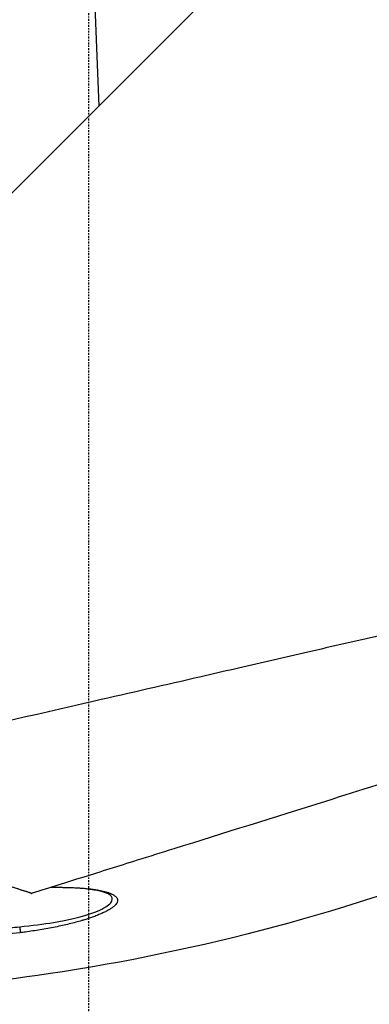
# Model space of a CAD drawing. Header units: millimetres. Extents: x 0 to 7374, y 0 to 4200.
# Tile 60 of 256: x 894 to 921, y 1945 to 2021. Entities that reach past the tile are written whole.
import ezdxf

# ---------------------------------------------------------------- set-up
doc = ezdxf.new("R2010")
doc.units = ezdxf.units.MM
doc.header["$LTSCALE"] = 0.2
doc.linetypes.add('CENTER2', pattern=[1.125, 0.75, -0.125, 0.125, -0.125])
doc.layers.add('02_Center Line', color=1, linetype='CENTER2')
doc.styles.add('Rainbow-4.0 Style', font='malgunsl.ttf')
doc.dimstyles.new('Rainbow-4.0 Style', dxfattribs={"dimtxt": 3.5, "dimasz": 2.5, "dimexe": 1, "dimexo": 1, "dimgap": 1, "dimtad": 1, "dimdsep": 46, "dimtxsty": 'Rainbow-4.0 Style', "dimcen": 0, "dimclrd": 251, "dimclre": 251, "dimclrt": 7, "dimazin": 3, "dimtp": 0.1, "dimtm": 0.1, "dimtfac": 0.61, "dimtmove": 0, "dimatfit": 3, "dimfxl": 1, "dimlwd": -1, "dimlwe": -1, "dimarcsym": 1})

# ---------------------------------------------------------------- blocks, each defined once
blk = doc.blocks.new('A$Ccc13c451')
for p, q in [((-108.136, 1064.783), (9.061, 1181.98)), ((-67, 1126), (-66.238, 1106.681))]:
    blk.add_line(p, q)
blk.add_ellipse((-70.684, 1046.475), major_axis=(0.726, 0.259), ratio=0.040454, start_param=3.301241, end_param=3.554408)
for points, knots in [([(8.071, 1078.078), (8.066, 1078.071), (7.896, 1078.041), (7.215, 1077.89), (6.709, 1077.77), (5.595, 1077.51), (5.077, 1077.393), (4.15, 1077.183), (3.791, 1077.102), (2.387, 1076.784), (1.206, 1076.509), (-0.868, 1076.03), (-1.68, 1075.845), (-3.517, 1075.421), (-4.556, 1075.181), (-6.645, 1074.701), (-7.688, 1074.462), (-10.083, 1073.917), (-11.473, 1073.603), (-15.584, 1072.659), (-18.455, 1071.994), (-23.133, 1070.924), (-24.858, 1070.532), (-26.89, 1070.067), (-27.156, 1070.006), (-27.758, 1069.868), (-28.103, 1069.789), (-29.385, 1069.496), (-30.338, 1069.279), (-32.272, 1068.838), (-33.25, 1068.613), (-34.668, 1068.289), (-35.124, 1068.185), (-37.36, 1067.675), (-39.148, 1067.261), (-41.819, 1066.652), (-42.71, 1066.45), (-44.071, 1066.14), (-44.528, 1066.036), (-46.821, 1065.514), (-48.659, 1065.095), (-52.274, 1064.265), (-54.047, 1063.855), (-56.66, 1063.252), (-57.513, 1063.055), (-61.104, 1062.228), (-63.818, 1061.611), (-71.311, 1059.893), (-75.949, 1058.822), (-82.594, 1057.309), (-84.752, 1056.809), (-88.97, 1055.87), (-90.882, 1055.455), (-92.71, 1054.98), (-93.049, 1054.891), (-93.605, 1054.725), (-93.846, 1054.647), (-94.082, 1054.565)], [0.000001, 0.000001, 0.000001, 0.000001, 0.80676, 0.80676, 1.613192, 1.613192, 2.147474, 2.147474, 2.450992, 2.450992, 3.264414, 3.264414, 3.726842, 3.726842, 4.252174, 4.252174, 4.730344, 4.730344, 5.307349, 5.307349, 6.354307, 6.354307, 6.939167, 6.939167, 7.029371, 7.029371, 7.147426, 7.147426, 7.463958, 7.463958, 7.785402, 7.785402, 7.92361, 7.92361, 8.469515, 8.469515, 8.732461, 8.732461, 8.864314, 8.864314, 9.389857, 9.389857, 9.894845, 9.894845, 10.139254, 10.139254, 10.923429, 10.923429, 12.288079, 12.288079, 12.97394, 12.97394, 13.688941, 13.688941, 13.803195, 13.803195, 13.892779, 13.892779, 13.892779, 13.892779]), ([(3.542, 1069.671), (3.54, 1069.671), (3.466, 1069.648), (3.201, 1069.565), (3.008, 1069.504), (2.287, 1069.279), (1.598, 1069.063), (0.123, 1068.601), (-0.553, 1068.39), (-2.329, 1067.834), (-3.492, 1067.47), (-6.577, 1066.504), (-8.615, 1065.866), (-12.02, 1064.801), (-13.214, 1064.427), (-15.704, 1063.648), (-17.002, 1063.242), (-19.675, 1062.405), (-21.049, 1061.975), (-22.815, 1061.422), (-23.172, 1061.311), (-26.109, 1060.391), (-28.796, 1059.55), (-34.599, 1057.734), (-37.739, 1056.751), (-43.54, 1054.936), (-46.17, 1054.113), (-52.757, 1052.051), (-56.67, 1050.825), (-61.412, 1049.342), (-62.351, 1049.049), (-64.732, 1048.304), (-66.083, 1047.882), (-68.189, 1047.22), (-68.657, 1047.073), (-70.025, 1046.642), (-70.68, 1046.435), (-71.344, 1046.226)], [-9.142024, -9.142024, -9.142024, -9.142024, -8.794924, -8.794924, -8.449908, -8.449908, -7.756766, -7.756766, -7.295116, -7.295116, -6.679703, -6.679703, -5.842537, -5.842537, -5.421955, -5.421955, -5.000682, -5.000682, -4.583701, -4.583701, -4.479215, -4.479215, -3.723226, -3.723226, -2.885485, -2.885485, -2.192537, -2.192537, -1.153615, -1.153615, -0.894278, -0.894278, -0.488686, -0.488686, -0.234496, -0.234496, -0.000001, -0.000001, -0.000001, -0.000001]), ([(-35.805, 1049.212), (-46.824, 1044.871), (-58.412, 1041.772), (-78.823, 1038.742), (-87.66, 1038.186), (-96.45, 1038.376)], [0, 0, 0, 0, 3.552689, 3.552689, 6.190263, 6.190263, 6.190263, 6.190263]), ([(-76.091, 1047.711), (-76.055, 1047.699), (-76.02, 1047.687), (-75.983, 1047.674), (-75.947, 1047.663), (-75.91, 1047.65), (-75.869, 1047.638), (-75.831, 1047.625), (-75.789, 1047.612), (-75.742, 1047.598), (-75.7, 1047.585), (-75.653, 1047.571), (-75.6, 1047.555), (-75.568, 1047.545), (-75.533, 1047.535), (-75.496, 1047.524), (-75.42, 1047.501), (-75.35, 1047.481), (-75.287, 1047.462), (-75.226, 1047.444), (-75.172, 1047.428), (-75.123, 1047.413), (-75.095, 1047.405), (-75.074, 1047.399), (-75.054, 1047.393), (-75.032, 1047.386), (-75.013, 1047.381), (-74.993, 1047.375), (-74.975, 1047.369), (-74.955, 1047.363), (-74.93, 1047.356), (-74.92, 1047.353), (-74.91, 1047.35), (-74.898, 1047.346), (-74.807, 1047.319), (-74.717, 1047.292), (-74.627, 1047.265), (-74.535, 1047.237), (-74.444, 1047.209), (-74.352, 1047.181), (-74.26, 1047.153), (-74.167, 1047.125), (-74.073, 1047.096), (-74.016, 1047.079), (-73.958, 1047.061), (-73.9, 1047.043), (-73.863, 1047.032), (-73.825, 1047.02), (-73.786, 1047.008), (-73.76, 1047), (-73.734, 1046.992), (-73.707, 1046.983), (-73.514, 1046.924), (-73.325, 1046.865), (-73.137, 1046.806), (-72.926, 1046.739), (-72.717, 1046.673), (-72.512, 1046.607), (-72.292, 1046.536), (-72.075, 1046.466), (-71.862, 1046.396), (-71.847, 1046.391), (-71.832, 1046.386), (-71.817, 1046.382), (-71.657, 1046.329), (-71.5, 1046.277), (-71.344, 1046.226)], [0, 0, 0, 0, 0.029511, 0.029511, 0.029511, 0.057752, 0.057752, 0.057752, 0.084656, 0.084656, 0.084656, 0.109496, 0.109496, 0.109496, 0.125, 0.125, 0.125, 0.15691, 0.15691, 0.15691, 0.1875, 0.1875, 0.1875, 0.204919, 0.204919, 0.204919, 0.22487, 0.22487, 0.22487, 0.242855, 0.242855, 0.242855, 0.25, 0.25, 0.25, 0.306747, 0.306747, 0.306747, 0.36554, 0.36554, 0.36554, 0.424917, 0.424917, 0.424917, 0.460845, 0.460845, 0.460845, 0.484113, 0.484113, 0.484113, 0.5, 0.5, 0.5, 0.615078, 0.615078, 0.615078, 0.74517, 0.74517, 0.74517, 0.885144, 0.885144, 0.885144, 0.895053, 0.895053, 0.895053, 1, 1, 1, 1]), ([(-69.892, 1046.684), (-69.813, 1046.685), (-69.736, 1046.686), (-69.659, 1046.687), (-69.484, 1046.688), (-69.314, 1046.688), (-69.148, 1046.687), (-68.978, 1046.685), (-68.812, 1046.683), (-68.651, 1046.679), (-68.485, 1046.675), (-68.324, 1046.669), (-68.169, 1046.662), (-68.083, 1046.658), (-67.999, 1046.654), (-67.916, 1046.649), (-67.763, 1046.641), (-67.614, 1046.631), (-67.471, 1046.619), (-67.326, 1046.607), (-67.186, 1046.594), (-67.052, 1046.58), (-67.035, 1046.578), (-67.018, 1046.576), (-67.001, 1046.574), (-66.957, 1046.569), (-66.914, 1046.564), (-66.872, 1046.559), (-66.83, 1046.554), (-66.789, 1046.549), (-66.749, 1046.543), (-66.708, 1046.538), (-66.669, 1046.533), (-66.629, 1046.527), (-66.591, 1046.522), (-66.552, 1046.516), (-66.513, 1046.51), (-66.476, 1046.504), (-66.438, 1046.498), (-66.4, 1046.492), (-66.374, 1046.487), (-66.347, 1046.483), (-66.32, 1046.478), (-66.29, 1046.473), (-66.258, 1046.467), (-66.227, 1046.462), (-66.145, 1046.446), (-66.066, 1046.43), (-65.991, 1046.414), (-65.914, 1046.397), (-65.841, 1046.379), (-65.772, 1046.36), (-65.701, 1046.342), (-65.634, 1046.322), (-65.571, 1046.302), (-65.559, 1046.298), (-65.548, 1046.294), (-65.536, 1046.29), (-65.506, 1046.28), (-65.477, 1046.27), (-65.449, 1046.26), (-65.422, 1046.25), (-65.395, 1046.24), (-65.369, 1046.229), (-65.343, 1046.219), (-65.318, 1046.208), (-65.293, 1046.197), (-65.27, 1046.187), (-65.246, 1046.176), (-65.224, 1046.165), (-65.202, 1046.154), (-65.18, 1046.143), (-65.159, 1046.132), (-65.138, 1046.121), (-65.118, 1046.109), (-65.098, 1046.097), (-65.087, 1046.09), (-65.076, 1046.083), (-65.064, 1046.076), (-65.031, 1046.055), (-65.001, 1046.033), (-64.974, 1046.011), (-64.947, 1045.989), (-64.922, 1045.967), (-64.901, 1045.945), (-64.88, 1045.922), (-64.862, 1045.899), (-64.846, 1045.876), (-64.831, 1045.854), (-64.818, 1045.831), (-64.808, 1045.807), (-64.799, 1045.784), (-64.792, 1045.761), (-64.787, 1045.737), (-64.783, 1045.714), (-64.781, 1045.69), (-64.782, 1045.666), (-64.783, 1045.642), (-64.786, 1045.618), (-64.792, 1045.593), (-64.798, 1045.569), (-64.807, 1045.544), (-64.819, 1045.518), (-64.821, 1045.513), (-64.823, 1045.508), (-64.826, 1045.503), (-64.846, 1045.462), (-64.874, 1045.42), (-64.909, 1045.377), (-64.944, 1045.335), (-64.987, 1045.291), (-65.036, 1045.248), (-65.084, 1045.204), (-65.139, 1045.161), (-65.2, 1045.117), (-65.261, 1045.073), (-65.328, 1045.03), (-65.401, 1044.986), (-65.473, 1044.942), (-65.551, 1044.898), (-65.634, 1044.855), (-65.662, 1044.84), (-65.691, 1044.826), (-65.72, 1044.811), (-65.807, 1044.768), (-65.898, 1044.725), (-65.995, 1044.682), (-66.091, 1044.639), (-66.192, 1044.596), (-66.297, 1044.554), (-66.328, 1044.541), (-66.358, 1044.529), (-66.39, 1044.517), (-66.492, 1044.476), (-66.597, 1044.437), (-66.706, 1044.398), (-66.816, 1044.358), (-66.93, 1044.319), (-67.047, 1044.281), (-67.165, 1044.242), (-67.286, 1044.204), (-67.41, 1044.166), (-67.441, 1044.157), (-67.471, 1044.148), (-67.502, 1044.139), (-67.514, 1044.135), (-67.526, 1044.132), (-67.539, 1044.128), (-67.688, 1044.085), (-67.84, 1044.042), (-67.995, 1044.001), (-68.158, 1043.957), (-68.324, 1043.915), (-68.493, 1043.874), (-68.666, 1043.832), (-68.843, 1043.791), (-69.022, 1043.751), (-69.204, 1043.71), (-69.39, 1043.671), (-69.578, 1043.633), (-69.767, 1043.595), (-69.959, 1043.558), (-70.154, 1043.522), (-70.344, 1043.487), (-70.537, 1043.454), (-70.732, 1043.421), (-70.922, 1043.39), (-71.113, 1043.359), (-71.306, 1043.331), (-71.49, 1043.303), (-71.676, 1043.277), (-71.862, 1043.251), (-71.996, 1043.233), (-72.131, 1043.216), (-72.267, 1043.199)], [0.0138608, 0.0138608, 0.0138608, 0.0138608, 0.0257163, 0.0257163, 0.0257163, 0.0527999, 0.0527999, 0.0527999, 0.080597, 0.080597, 0.080597, 0.1092395, 0.1092395, 0.1092395, 0.125, 0.125, 0.125, 0.1541727, 0.1541727, 0.1541727, 0.1837791, 0.1837791, 0.1837791, 0.1875, 0.1875, 0.1875, 0.1973553, 0.1973553, 0.1973553, 0.2072788, 0.2072788, 0.2072788, 0.2171116, 0.2171116, 0.2171116, 0.2268044, 0.2268044, 0.2268044, 0.2361653, 0.2361653, 0.2361653, 0.2425836, 0.2425836, 0.2425836, 0.25, 0.25, 0.25, 0.2691863, 0.2691863, 0.2691863, 0.2888213, 0.2888213, 0.2888213, 0.3088576, 0.3088576, 0.3088576, 0.3125, 0.3125, 0.3125, 0.3222762, 0.3222762, 0.3222762, 0.3320916, 0.3320916, 0.3320916, 0.3418625, 0.3418625, 0.3418625, 0.3514134, 0.3514134, 0.3514134, 0.3607799, 0.3607799, 0.3607799, 0.3698039, 0.3698039, 0.3698039, 0.375, 0.375, 0.375, 0.390606, 0.390606, 0.390606, 0.4062483, 0.4062483, 0.4062483, 0.4218449, 0.4218449, 0.4218449, 0.4373254, 0.4373254, 0.4373254, 0.452513, 0.452513, 0.452513, 0.4675007, 0.4675007, 0.4675007, 0.4823575, 0.4823575, 0.4823575, 0.4972142, 0.4972142, 0.4972142, 0.5, 0.5, 0.5, 0.5237403, 0.5237403, 0.5237403, 0.547331, 0.547331, 0.547331, 0.5706615, 0.5706615, 0.5706615, 0.5938702, 0.5938702, 0.5938702, 0.6170141, 0.6170141, 0.6170141, 0.6247954, 0.6247954, 0.6247954, 0.6479099, 0.6479099, 0.6479099, 0.6709804, 0.6709804, 0.6709804, 0.6777163, 0.6777163, 0.6777163, 0.6996619, 0.6996619, 0.6996619, 0.7219124, 0.7219124, 0.7219124, 0.7444332, 0.7444332, 0.7444332, 0.75, 0.75, 0.75, 0.752169, 0.752169, 0.752169, 0.7789386, 0.7789386, 0.7789386, 0.8070155, 0.8070155, 0.8070155, 0.8358651, 0.8358651, 0.8358651, 0.8653301, 0.8653301, 0.8653301, 0.8950693, 0.8950693, 0.8950693, 0.9243165, 0.9243165, 0.9243165, 0.952897, 0.952897, 0.952897, 0.9802104, 0.9802104, 0.9802104, 1, 1, 1, 1]), ([(-65.366, 1046.09), (-65.418, 1046.136), (-65.566, 1046.219), (-65.994, 1046.361), (-66.266, 1046.424), (-67.009, 1046.546), (-67.519, 1046.596), (-68.657, 1046.658), (-69.299, 1046.668), (-69.97, 1046.659)], [0, 0, 0, 0, 0.1599459, 0.1599459, 0.3127977, 0.3127977, 0.5241051, 0.5241051, 0.7475189, 0.7475189, 0.7475189, 0.7475189]), ([(-72.311, 1043.659), (-71.351, 1043.742), (-70.476, 1043.862), (-69.33, 1044.054), (-68.976, 1044.121), (-68.487, 1044.223), (-68.332, 1044.257), (-68.109, 1044.309), (-68.037, 1044.326), (-67.896, 1044.361), (-67.853, 1044.371), (-67.014, 1044.59), (-66.414, 1044.807), (-65.77, 1045.126), (-65.598, 1045.233), (-65.341, 1045.44), (-65.254, 1045.55), (-65.156, 1045.796), (-65.2, 1045.951), (-65.362, 1046.094)], [0, 0, 0, 0, 0.125, 0.125, 0.1875, 0.1875, 0.21875, 0.21875, 0.234375, 0.234375, 0.25, 0.25, 0.375, 0.375, 0.4375, 0.4375, 0.5, 0.5, 0.6057193, 0.6057193, 0.6057193, 0.6057193]), ([(-71.398, 1046.214), (-71.401, 1046.214), (-71.405, 1046.214), (-71.408, 1046.215), (-71.409, 1046.215), (-71.41, 1046.215), (-71.412, 1046.216)], [0, 0, 0, 0, 0.05881075, 0.05881075, 0.05881075, 0.08053136, 0.08053136, 0.08053136, 0.08053136]), ([(-84.989, 1042.575), (-84.856, 1042.581), (-84.723, 1042.588), (-84.59, 1042.595), (-84.512, 1042.599), (-84.434, 1042.603), (-84.356, 1042.607), (-82.651, 1042.698), (-80.948, 1042.811), (-79.246, 1042.949), (-78.89, 1042.978), (-78.535, 1043.008), (-78.179, 1043.039), (-76.716, 1043.167), (-75.254, 1043.315), (-73.794, 1043.482), (-73.299, 1043.539), (-72.805, 1043.598), (-72.311, 1043.659)], [0, 0, 0, 0, 0.0313514, 0.0313514, 0.0313514, 0.0497943, 0.0497943, 0.0497943, 0.4522092, 0.4522092, 0.4522092, 0.536318, 0.536318, 0.536318, 0.8826036, 0.8826036, 0.8826036, 0.9999982, 0.9999982, 0.9999982, 0.9999982]), ([(-72.311, 1043.659), (-72.309, 1043.65), (-72.308, 1043.639), (-72.305, 1043.617), (-72.304, 1043.605), (-72.301, 1043.579), (-72.299, 1043.566), (-72.296, 1043.538), (-72.294, 1043.523), (-72.291, 1043.494), (-72.289, 1043.479), (-72.286, 1043.448), (-72.284, 1043.433), (-72.281, 1043.402), (-72.28, 1043.386), (-72.278, 1043.369), (-72.278, 1043.366), (-72.278, 1043.364), (-72.278, 1043.363), (-72.276, 1043.348), (-72.275, 1043.335), (-72.273, 1043.312), (-72.272, 1043.301), (-72.271, 1043.281), (-72.27, 1043.272), (-72.269, 1043.255), (-72.269, 1043.248), (-72.268, 1043.235), (-72.268, 1043.229), (-72.268, 1043.218), (-72.268, 1043.214), (-72.268, 1043.206), (-72.268, 1043.203), (-72.268, 1043.2), (-72.268, 1043.199), (-72.267, 1043.199)], [0, 0, 0, 0, 0.076675, 0.076675, 0.149222, 0.149222, 0.218854, 0.218854, 0.288574, 0.288574, 0.354994, 0.354994, 0.421228, 0.421228, 0.487969, 0.487969, 0.497735, 0.497735, 0.5, 0.5, 0.5625, 0.5625, 0.625109, 0.625109, 0.689945, 0.689945, 0.757348, 0.757348, 0.829411, 0.829411, 0.904755, 0.904755, 0.985545, 0.985545, 1, 1, 1, 1]), ([(-72.267, 1043.199), (-73.056, 1043.101), (-73.837, 1043.01), (-74.911, 1042.893), (-75.209, 1042.861), (-75.786, 1042.802), (-76.061, 1042.774), (-76.611, 1042.72), (-76.885, 1042.693), (-77.436, 1042.642), (-77.712, 1042.617), (-78.214, 1042.572), (-78.439, 1042.553), (-79.501, 1042.463), (-80.33, 1042.399), (-81.997, 1042.281), (-82.835, 1042.228), (-84.143, 1042.154), (-84.616, 1042.129), (-85.087, 1042.106)], [0.000043, 0.000043, 0.000043, 0.000043, 0.1803438, 0.1803438, 0.25, 0.25, 0.3154675, 0.3154675, 0.3815061, 0.3815061, 0.4475135, 0.4475135, 0.5, 0.5, 0.6917095, 0.6917095, 0.8880778, 0.8880778, 0.9999842, 0.9999842, 0.9999842, 0.9999842])]:
    blk.add_open_spline(points, degree=3, knots=knots)
blk.add_open_spline([(-71.412, 1046.216), (-73.268, 1046.834), (-75.181, 1047.412), (-77.104, 1047.853)], degree=3)
at = {"layer": '02_Center Line'}
blk.add_line((-67, 1020.53), (-67, 1307.969), dxfattribs=at)
blk = doc.blocks.new('*D158')
at = {"color": 251, "linetype": 'ByBlock', "transparency": 16777216}
for p, q in [((909.227, 2033.397), (1241.287, 2033.397)), ((1231.287, 1173.397), (1231.287, 2008.397)), ((976.226, 1148.397), (1241.287, 1148.397))]:
    blk.add_line(p, q, dxfattribs=at)
at = {"color": 251, "transparency": 16777216}
for points in [[(1227.12, 2008.397), (1235.454, 2008.397), (1231.287, 2033.397)], [(1227.12, 1173.397), (1235.454, 1173.397), (1231.287, 1148.397)]]:
    blk.add_solid(points, dxfattribs=at)
at = {"layer": 'Defpoints', "color": 0, "transparency": 16777216}
for p in [(899.227, 2033.397), (1231.287, 2033.397), (966.226, 1148.397)]:
    blk.add_point(p, dxfattribs=at)
at = {"color": 7, "transparency": 16777216, "insert": (1203.18, 1590.897), "char_height": 35, "attachment_point": 5, "rotation": 90, "style": 'Rainbow-4.0 Style'}
blk.add_mtext('885', dxfattribs=at)
blk = doc.blocks.new('*D128')
at = {"color": 251, "linetype": 'ByBlock', "transparency": 16777216}
for p, q in [((860.227, 3048.397), (1365.355, 3048.397)), ((1355.355, 3023.397), (1355.355, 1173.397)), ((1077.271, 1148.397), (1365.355, 1148.397))]:
    blk.add_line(p, q, dxfattribs=at)
at = {"color": 251, "transparency": 16777216}
for points in [[(1351.188, 3023.397), (1359.522, 3023.397), (1355.355, 3048.397)], [(1351.188, 1173.397), (1359.522, 1173.397), (1355.355, 1148.397)]]:
    blk.add_solid(points, dxfattribs=at)
at = {"layer": 'Defpoints', "color": 0, "transparency": 16777216}
for p in [(850.227, 3048.397), (1067.271, 1148.397), (1355.355, 1148.397)]:
    blk.add_point(p, dxfattribs=at)
at = {"color": 7, "transparency": 16777216, "insert": (1327.153, 2098.397), "char_height": 35, "attachment_point": 5, "rotation": 90, "style": 'Rainbow-4.0 Style'}
blk.add_mtext('1900', dxfattribs=at)

msp = doc.modelspace()

# ---------------------------------------------------------------- block references
msp.add_blockref('A$Ccc13c451', (966.227, 907.397))

# ---------------------------------------------------------------- dimensions: what is measured, and where the dimension line sits
for base, p1, p2, override, picture, middle in [((1355.355, 1148.397), (850.227, 3048.397), (1067.271, 1148.397), {"dimscale": 10, "dimdec": 1}, '*D128', (1327.153, 2098.397)), ((1231.287, 2033.397), (966.226, 1148.397), (899.227, 2033.397), {"dimscale": 10}, '*D158', (1203.18, 1590.897))]:
    dim = msp.add_linear_dim(base=base, p1=p1, p2=p2, angle=90, dimstyle='Rainbow-4.0 Style', override=override)
    dim.commit()
    dim.dimension.update_dxf_attribs({"geometry": picture, "text_midpoint": middle})

doc.saveas('drawing.dxf')
